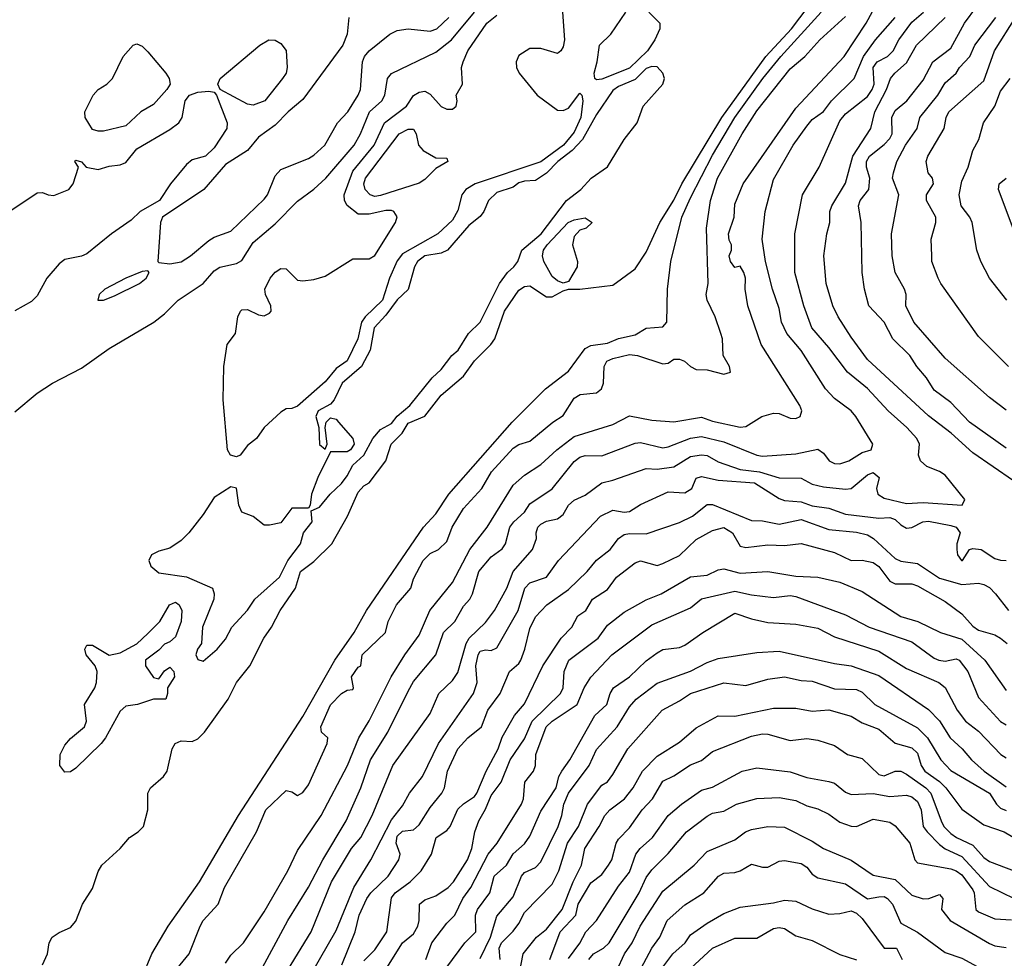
# Model space of a CAD drawing. Header units: metres. Extents: x -46681 to -43747, y -240911 to -237677.
# Tile 246 of 256: x -45123 to -45034, y -240501 to -240417. Entities that reach past the tile are written whole.
import ezdxf

# ---------------------------------------------------------------- set-up
doc = ezdxf.new("R2010")
doc.units = ezdxf.units.M
doc.layers.add('CONTOUR_INDEX', color=1, linetype='Continuous')
doc.layers.add('CONTOUR_INTER', color=3, linetype='Continuous')

msp = doc.modelspace()

# ---------------------------------------------------------------- linework, layer by layer
at = {"layer": 'CONTOUR_INDEX'}
for points, elevation in [([(-45112.095, -240503.12), (-45111.243, -240501.02), (-45109.748, -240498.52), (-45106.924, -240494.52), (-45103.411, -240488.52), (-45097.595, -240479.611), (-45094.702, -240474.52), (-45092.975, -240472.02), (-45091.859, -240470.02), (-45086.707, -240462.52), (-45085.595, -240461.301), (-45084.42, -240459.52), (-45078.702, -240453.02), (-45075.674, -240450.02), (-45073.595, -240448.434), (-45072.095, -240446.384), (-45071.595, -240446.117), (-45070.095, -240445.893), (-45069.095, -240445.467), (-45067.595, -240445.151), (-45066.595, -240444.55), (-45065.095, -240444.429), (-45064.717, -240444.02), (-45064.673, -240441.02), (-45064.379, -240438.52), (-45063.37, -240434.52), (-45062.595, -240432.773), (-45060.595, -240428.937), (-45058.575, -240425.52), (-45056.055, -240422.02), (-45054.425, -240420.02), (-45050.799, -240416.02)], 75), ([(-45031.595, -240459.585), (-45037.095, -240455.797), (-45039.049, -240454.02), (-45041.095, -240452.474), (-45046.595, -240447.366), (-45048.095, -240445.349), (-45049.251, -240443.52), (-45049.729, -240442.52), (-45050.328, -240440.52), (-45050.554, -240438.02), (-45050.288, -240436.02), (-45049.995, -240435.02), (-45050.003, -240434.02), (-45049.839, -240433.52), (-45048.595, -240431.461), (-45047.918, -240429.02), (-45046.321, -240426.52), (-45045.933, -240425.02), (-45044.887, -240423.02), (-45044.519, -240422.02), (-45044.148, -240421.52), (-45043.095, -240420.593), (-45042.179, -240419.02), (-45039.594, -240416.52)], 80), ([(-45088.897, -240427.02), (-45088.095, -240426.578), (-45087.595, -240426.593), (-45087.379, -240427.02), (-45087.157, -240428.02), (-45086.747, -240428.52), (-45085.595, -240429.166), (-45084.595, -240429.201), (-45084.496, -240429.52), (-45085.595, -240430.146), (-45086.595, -240431.137), (-45087.095, -240431.454), (-45090.595, -240432.572), (-45091.095, -240432.66), (-45091.523, -240432.52), (-45091.963, -240432.02), (-45092.082, -240431.52), (-45091.952, -240431.02), (-45088.897, -240427.02)], 75), ([(-45033.104, -240436.52), (-45034.791, -240432.02), (-45034.704, -240431.52), (-45034.095, -240431.023)], 85), ([(-45097.595, -240504.153), (-45094.595, -240498.925), (-45093.008, -240495.02), (-45091.458, -240492.52), (-45089.595, -240488.917), (-45088.595, -240487.66), (-45087.962, -240486.52), (-45086.807, -240485.02), (-45085.337, -240482.02), (-45082.187, -240477.52), (-45081.862, -240476.52), (-45081.975, -240475.02), (-45081.771, -240474.02), (-45081.595, -240473.708), (-45081.095, -240473.586), (-45080.595, -240473.642), (-45080.095, -240473.399), (-45078.155, -240470.02), (-45077.555, -240468.02), (-45077.095, -240467.538), (-45075.595, -240467.01), (-45074.499, -240465.52), (-45070.721, -240461.52), (-45069.595, -240460.985), (-45068.595, -240461.169), (-45068.095, -240461.086), (-45067.095, -240460.463), (-45064.595, -240459.333), (-45063.095, -240459.404), (-45062.47, -240459.02), (-45062.095, -240458.071), (-45061.595, -240457.949), (-45060.095, -240458.252), (-45056.815, -240458.52), (-45054.595, -240459.935), (-45054.095, -240460.102), (-45052.595, -240460.234), (-45051.595, -240460.571), (-45050.095, -240460.805), (-45048.595, -240461.322), (-45045.595, -240461.681), (-45044.595, -240461.622), (-45044.095, -240461.81), (-45043.595, -240462.309), (-45043.095, -240462.586), (-45042.595, -240462.55), (-45041.598, -240462.02), (-45041.095, -240461.976), (-45039.095, -240462.351), (-45038.608, -240462.52), (-45038.255, -240463.02), (-45038.527, -240464.02), (-45038.539, -240464.52), (-45038.491, -240465.02), (-45038.114, -240465.52), (-45038.015, -240465.52), (-45037.412, -240464.52), (-45037.095, -240464.433), (-45036.33, -240464.52), (-45035.095, -240465.349), (-45034.595, -240465.5), (-45034.095, -240465.524)], 80), ([(-45084.595, -240502.229), (-45082.973, -240500.02), (-45081.989, -240499.02), (-45082.002, -240497.52), (-45081.829, -240497.02), (-45080.725, -240495.52), (-45080.311, -240494.02), (-45079.215, -240493.02), (-45078.595, -240491.994), (-45077.595, -240491.078), (-45077.095, -240490.411), (-45076.095, -240488.153), (-45074.722, -240486.02), (-45074.485, -240485.02), (-45074.203, -240484.52), (-45073.492, -240483.52), (-45071.241, -240479.52), (-45070.158, -240478.52), (-45069.849, -240477.52), (-45069.541, -240477.02), (-45068.095, -240476.02), (-45066.595, -240474.576), (-45065.595, -240473.845), (-45065.095, -240473.562), (-45063.595, -240473.365), (-45063.095, -240473.163), (-45061.486, -240472.02), (-45058.595, -240470.281), (-45057.095, -240470.795), (-45055.595, -240471.125), (-45053.095, -240471.266), (-45051.095, -240471.621), (-45049.595, -240472.416), (-45045.595, -240473.691), (-45043.095, -240475.271), (-45040.173, -240476.52), (-45039.595, -240476.973), (-45038.513, -240479.02), (-45037.754, -240480.02), (-45036.595, -240480.926), (-45034.56, -240483.02), (-45034.095, -240483.325)], 85), ([(-45073.595, -240501.445), (-45072.595, -240500.056), (-45072.039, -240499.02), (-45071.076, -240498.02), (-45069.095, -240494.91), (-45068.095, -240493.652), (-45067.534, -240492.02), (-45067.148, -240491.52), (-45066.01, -240490.52), (-45064.595, -240488.518), (-45063.41, -240487.52), (-45061.595, -240486.248), (-45060.595, -240485.981), (-45057.912, -240484.52), (-45056.595, -240484.228), (-45053.595, -240484.599), (-45052.095, -240485.098), (-45050.095, -240485.448), (-45049.595, -240485.624), (-45048.595, -240486.42), (-45048.095, -240486.641), (-45046.095, -240486.557), (-45044.595, -240486.824), (-45043.095, -240486.694), (-45042.595, -240486.856), (-45042.095, -240487.258), (-45041.764, -240488.02), (-45041.579, -240489.52), (-45041.235, -240490.02), (-45040.095, -240491.137), (-45039.595, -240491.546), (-45038.095, -240492.226), (-45035.595, -240494.943), (-45033.36, -240496.02)], 90), ([(-45062.595, -240502.329), (-45060.595, -240500.491), (-45058.595, -240499.609), (-45056.595, -240499.603), (-45055.095, -240498.731), (-45054.595, -240498.635), (-45054.095, -240498.717), (-45053.095, -240499.401), (-45051.595, -240499.799), (-45049.095, -240501.071), (-45047.595, -240501.558)], 95)]:
    msp.add_lwpolyline(points, dxfattribs=dict(at, elevation=elevation))
at = {"layer": 'CONTOUR_INTER'}
for points, elevation in [([(-45121.095, -240502.008), (-45120.667, -240501.02), (-45120.509, -240500.02), (-45120.237, -240499.52), (-45119.595, -240499.085), (-45118.595, -240498.652), (-45118.095, -240498.078), (-45117.483, -240496.52), (-45116.595, -240495.116), (-45116.095, -240493.584), (-45115.74, -240493.02), (-45114.088, -240491.52), (-45113.238, -240490.52), (-45112.477, -240490.02), (-45112, -240489.52), (-45111.606, -240488.02), (-45111.583, -240486.52), (-45111.348, -240486.02), (-45110.195, -240485.02), (-45109.847, -240484.52), (-45109.41, -240482.52), (-45109.114, -240482.02), (-45108.595, -240481.784), (-45107.595, -240481.84), (-45107.095, -240481.617), (-45106.471, -240481.02), (-45104.339, -240478.02), (-45103.6, -240476.52), (-45102.384, -240475.02), (-45101.119, -240472.52), (-45100.433, -240471.52), (-45099.656, -240470.02), (-45098.267, -240468.02), (-45097.804, -240466.52), (-45096.595, -240465.605), (-45094.97, -240464.02), (-45093.578, -240461.52), (-45092.595, -240459.339), (-45092.095, -240458.774), (-45091.595, -240458.514), (-45090.095, -240456.536), (-45089.628, -240455.02), (-45088.621, -240454.02), (-45088.095, -240453.114), (-45086.595, -240452.496), (-45085.095, -240450.584), (-45083.095, -240448.865), (-45082.095, -240447.491), (-45080.61, -240446.02), (-45080.252, -240445.52), (-45079.394, -240443.02), (-45078.095, -240441.117), (-45077.595, -240440.797), (-45077.095, -240440.732), (-45075.595, -240441.712), (-45075.095, -240441.733), (-45074.095, -240441.163), (-45073.595, -240441.028), (-45072.595, -240441.023), (-45069.595, -240440.654), (-45067.595, -240439.184), (-45066.595, -240437.681), (-45065.357, -240435.02), (-45064.095, -240432.98), (-45063.377, -240431.52), (-45059.767, -240425.52), (-45055.804, -240420.02), (-45053.473, -240417.52), (-45050.471, -240413.52)], 74), ([(-45104.595, -240501.862), (-45104.095, -240501.137), (-45102.957, -240500.02), (-45101.095, -240497.215), (-45098.965, -240493.52), (-45098.095, -240491.702), (-45095.933, -240488.52), (-45093.576, -240484.02), (-45092.554, -240481.52), (-45091.595, -240480), (-45089.637, -240476.02), (-45088.401, -240474.02), (-45087.095, -240472.262), (-45086.122, -240470.02), (-45084.095, -240467.495), (-45082.508, -240464.52), (-45080.951, -240462.52), (-45078.595, -240458.717), (-45077.595, -240457.805), (-45076.095, -240456.843), (-45074.65, -240455.52), (-45073.095, -240454.334), (-45069.595, -240453.256), (-45068.095, -240452.46), (-45066.095, -240452.856), (-45064.095, -240453.007), (-45061.595, -240452.585), (-45060.595, -240452.946), (-45058.095, -240453.489), (-45057.595, -240453.424), (-45056.139, -240452.52), (-45055.095, -240452.214), (-45054.595, -240452.262), (-45053.595, -240452.663), (-45053.095, -240452.69), (-45052.687, -240452.52), (-45052.527, -240452.02), (-45052.723, -240451.52), (-45056.203, -240446.02), (-45057.411, -240442.52), (-45057.666, -240441.02), (-45057.625, -240440.02), (-45057.787, -240439.52), (-45058.095, -240438.958), (-45058.595, -240439.083), (-45058.99, -240438.52), (-45059.097, -240438.02), (-45058.902, -240437.52), (-45058.876, -240437.02), (-45059.095, -240436.595), (-45059.152, -240436.02), (-45058.638, -240434.52), (-45058.595, -240433.356), (-45057.83, -240431.52), (-45053.095, -240424.69), (-45048.704, -240420.02), (-45046.728, -240417.02), (-45045.595, -240414.895)], 77), ([(-45034.095, -240455.393), (-45037.39, -240453.02), (-45039.095, -240451.259), (-45040.595, -240450.138), (-45041.272, -240449.02), (-45042.14, -240448.02), (-45042.791, -240447.02), (-45044.321, -240445.52), (-45045.096, -240444.02), (-45046.479, -240442.52), (-45046.889, -240441.02), (-45047.085, -240439.52), (-45047.175, -240435.02), (-45047.411, -240433.52), (-45047.285, -240433.02), (-45046.498, -240432.02), (-45046.404, -240431.02), (-45046.69, -240430.02), (-45046.702, -240429.52), (-45046.418, -240429.02), (-45045.095, -240427.967), (-45044.595, -240427.421), (-45044.38, -240427.02), (-45044.413, -240425.52), (-45044.095, -240424.917), (-45043.046, -240424.02), (-45041.595, -240422.159), (-45040.72, -240420.52), (-45039.095, -240419.272), (-45037.837, -240417.02), (-45036.747, -240415.52)], 81), ([(-45123.595, -240452.098), (-45121.595, -240450.421), (-45120.22, -240449.52), (-45117.595, -240448.144), (-45115.095, -240446.395), (-45111.068, -240444.02), (-45110.095, -240443.255), (-45108.859, -240442.02), (-45106.595, -240440.521), (-45105.595, -240439.358), (-45105.095, -240439.035), (-45103.595, -240438.698), (-45103.095, -240438.438), (-45102.095, -240436.829), (-45100.095, -240435.13), (-45098.095, -240433.1), (-45096.595, -240432.004), (-45095.516, -240431.02), (-45092.954, -240428.02), (-45092.396, -240427.02), (-45091.575, -240425.02), (-45090.476, -240424.02), (-45090.203, -240423.52), (-45089.94, -240422.02), (-45089.595, -240421.571), (-45085.595, -240419.628), (-45084.186, -240418.52), (-45082.107, -240416.02)], 73), ([(-45093.439, -240416.52), (-45093.587, -240418.02), (-45093.983, -240419.02), (-45097.595, -240423.903), (-45098.939, -240425.02), (-45100.095, -240426.227), (-45101.595, -240427.311), (-45102.595, -240428.498), (-45104.595, -240429.777), (-45106.532, -240432.02), (-45110.265, -240434.52), (-45110.461, -240435.02), (-45110.688, -240438.52), (-45110.595, -240438.63), (-45109.595, -240438.743), (-45108.595, -240438.563), (-45107.756, -240438.02), (-45106.095, -240436.635), (-45105.595, -240436.332), (-45104.095, -240435.801), (-45101.095, -240432.898), (-45100.797, -240432.52), (-45100.095, -240430.809), (-45099.595, -240430.235), (-45097.095, -240429.225), (-45096.595, -240428.941), (-45095.615, -240428.02), (-45094.468, -240426.02), (-45093.551, -240425.02), (-45092.607, -240423.52), (-45092.381, -240423.02), (-45092.201, -240420.52), (-45092.035, -240420.02), (-45091.595, -240419.531), (-45089.735, -240418.02), (-45089.095, -240417.668), (-45088.095, -240417.545), (-45086.095, -240417.753), (-45085.498, -240417.52), (-45084.405, -240416.52)], 72), ([(-45109.901, -240503.52), (-45107.871, -240501.02), (-45106.872, -240498.52), (-45106.595, -240498.021), (-45105.242, -240496.52), (-45104.675, -240495.02), (-45101.777, -240490.02), (-45100.941, -240488.02), (-45099.095, -240486.275), (-45098.595, -240486.383), (-45098.095, -240486.716), (-45097.595, -240486.454), (-45097.095, -240485.756), (-45095.411, -240482.02), (-45095.33, -240481.52), (-45095.923, -240481.02), (-45095.983, -240480.52), (-45095.095, -240478.537), (-45094.095, -240477.516), (-45093.595, -240477.217), (-45093.095, -240477.156), (-45093.014, -240477.02), (-45093.211, -240476.02), (-45092.595, -240475.129), (-45092.355, -240475.02), (-45092.232, -240474.02), (-45090.136, -240472.02), (-45089.893, -240471.02), (-45089.135, -240469.52), (-45087.843, -240468.02), (-45087.595, -240467.159), (-45086.724, -240465.52), (-45086.095, -240464.873), (-45085.354, -240464.52), (-45084.595, -240463.805), (-45084.125, -240462.52), (-45083.095, -240460.825), (-45081.422, -240459.02), (-45080.563, -240457.52), (-45078.595, -240455.363), (-45078.095, -240455.05), (-45077.095, -240454.75), (-45075.027, -240453.02), (-45074.095, -240452.418), (-45073.095, -240450.859), (-45072.554, -240450.52), (-45071.095, -240450.381), (-45070.628, -240450.02), (-45070.452, -240449.52), (-45070.387, -240448.02), (-45070.137, -240447.52), (-45069.595, -240447.287), (-45068.095, -240446.914), (-45067.393, -240447.02), (-45065.095, -240447.758), (-45064.595, -240447.702), (-45064.095, -240447.356), (-45063.595, -240447.35), (-45063.126, -240447.52), (-45062.595, -240448.022), (-45062.095, -240448.283), (-45061.095, -240448.311), (-45059.595, -240448.707), (-45058.993, -240448.52), (-45059.071, -240448.02), (-45059.652, -240447.02), (-45059.705, -240445.52), (-45059.846, -240445.02), (-45060.357, -240443.52), (-45061.094, -240442.02), (-45061.184, -240441.52), (-45060.999, -240440.52), (-45061.161, -240435.52), (-45060.781, -240433.02), (-45060.141, -240431.02), (-45057.922, -240427.02), (-45056.595, -240424.94), (-45053.595, -240421.152), (-45052.268, -240420.02), (-45050.909, -240418.52), (-45048.595, -240416.426)], 76), ([(-45074.159, -240416.02), (-45073.978, -240418.52), (-45074.095, -240419.143), (-45074.29, -240419.52), (-45074.595, -240419.754), (-45076.095, -240419.292), (-45077.095, -240419.319), (-45078.095, -240419.941), (-45078.332, -240420.52), (-45078.296, -240421.02), (-45078.055, -240421.52), (-45076.432, -240423.52), (-45074.595, -240424.872), (-45074.095, -240424.907), (-45073.595, -240424.696), (-45072.595, -240423.346), (-45072.397, -240423.52), (-45072.306, -240424.02), (-45072.51, -240425.52), (-45073.095, -240426.869), (-45074.066, -240428.02), (-45076.095, -240429.546), (-45082.038, -240431.52), (-45082.887, -240432.02), (-45083.251, -240432.52), (-45083.595, -240433.936), (-45084.095, -240434.801), (-45085.423, -240436.02), (-45088.595, -240437.853), (-45089.095, -240438.482), (-45089.784, -240440.02), (-45090.41, -240442.02), (-45091.958, -240443.52), (-45092.299, -240444.02), (-45092.618, -240445.52), (-45093.595, -240447.502), (-45094.595, -240448.19), (-45095.595, -240449.399), (-45098.095, -240451.589), (-45098.595, -240451.802), (-45099.095, -240451.827), (-45099.595, -240452.122), (-45101.082, -240453.52), (-45101.781, -240454.52), (-45102.595, -240455.14), (-45103.263, -240456.02), (-45103.595, -240456.163), (-45104.131, -240456.02), (-45104.395, -240455.52), (-45104.79, -240451.02), (-45104.737, -240448.02), (-45104.442, -240446.02), (-45103.673, -240445.02), (-45103.469, -240443.52), (-45103.225, -240443.02), (-45103.095, -240442.895), (-45102.595, -240442.863), (-45101.595, -240443.341), (-45101.095, -240443.441), (-45100.595, -240443.207), (-45100.451, -240443.02), (-45100.497, -240442.52), (-45100.981, -240441.52), (-45101.022, -240441.02), (-45100.539, -240440.02), (-45100.095, -240439.486), (-45099.595, -240439.175), (-45099.095, -240439.203), (-45098.095, -240440.205), (-45097.595, -240440.275), (-45096.595, -240440.163), (-45095.595, -240439.853), (-45093.095, -240438.295), (-45091.595, -240438.298), (-45091.095, -240437.977), (-45089.226, -240435.02), (-45089.095, -240434.495), (-45089.383, -240434.02), (-45089.595, -240433.92), (-45090.095, -240433.921), (-45091.595, -240434.254), (-45092.595, -240434.261), (-45093.595, -240433.484), (-45093.851, -240433.02), (-45093.859, -240432.52), (-45093.095, -240430.367), (-45091.143, -240428.02), (-45090.239, -240426.02), (-45088.245, -240424.52), (-45087.595, -240423.56), (-45087.095, -240423.245), (-45086.595, -240423.158), (-45086.095, -240423.428), (-45085.095, -240424.526), (-45084.595, -240424.779), (-45084.095, -240424.787), (-45083.758, -240424.52), (-45083.675, -240424.02), (-45083.755, -240423.52), (-45083.176, -240422.52), (-45083.267, -240421.02), (-45083.117, -240420.52), (-45082.69, -240419.52), (-45080.981, -240417.02), (-45080.095, -240416.286)], 74), ([(-45101.673, -240503.02), (-45098.958, -240498.02), (-45097.095, -240495.005), (-45095.808, -240492.52), (-45093.7, -240489.02), (-45092.366, -240486.02), (-45091.478, -240483.52), (-45089.929, -240481.02), (-45088.095, -240477.306), (-45087.595, -240476.445), (-45085.597, -240474.02), (-45084.893, -240472.02), (-45083.874, -240471.02), (-45083.095, -240469.648), (-45082.528, -240469.02), (-45082.267, -240468.52), (-45081.704, -240466.52), (-45080.595, -240465.173), (-45079.595, -240464.455), (-45079.297, -240464.02), (-45078.896, -240462.52), (-45078.544, -240462.02), (-45077.595, -240461.16), (-45077.095, -240460.409), (-45075.095, -240459.061), (-45073.095, -240456.58), (-45072.595, -240456.185), (-45072.095, -240456.037), (-45070.595, -240456.065), (-45067.595, -240454.925), (-45067.095, -240454.858), (-45065.095, -240455.339), (-45064.595, -240455.27), (-45062.595, -240454.461), (-45061.595, -240454.323), (-45059.595, -240454.818), (-45056.597, -240456.02), (-45056.095, -240456.103), (-45053.095, -240455.878), (-45051.095, -240455.473), (-45050.595, -240455.818), (-45050.084, -240456.52), (-45049.595, -240456.76), (-45049.095, -240456.802), (-45048.279, -240456.52), (-45047.095, -240455.759), (-45046.275, -240455.52), (-45046.117, -240455.02), (-45047.653, -240452.52), (-45048.095, -240452.007), (-45049.595, -240450.908), (-45050.414, -240450.02), (-45052.595, -240446.578), (-45053.883, -240445.02), (-45054.374, -240444.02), (-45054.595, -240442.769), (-45055.18, -240441.02), (-45055.812, -240438.52), (-45056.118, -240436.52), (-45055.846, -240434.02), (-45055.095, -240431.133), (-45053.32, -240428.02), (-45052.095, -240426.312), (-45051.595, -240425.72), (-45050.595, -240424.997), (-45049.855, -240424.02), (-45047.798, -240422.02), (-45046.972, -240420.02), (-45045.896, -240418.52), (-45044.115, -240416.52)], 78), ([(-45098.995, -240502.52), (-45096.851, -240499.02), (-45094.999, -240494.52), (-45093.191, -240491.52), (-45092.373, -240490.52), (-45091.342, -240488.52), (-45089.468, -240484.02), (-45086.095, -240479.322), (-45085.317, -240477.52), (-45084.095, -240476.34), (-45083.595, -240475.631), (-45082.861, -240473.02), (-45082.567, -240472.52), (-45081.095, -240471.107), (-45080.294, -240470.02), (-45079.175, -240468.02), (-45078.593, -240466.52), (-45076.859, -240464.52), (-45076.512, -240463.52), (-45076.542, -240463.02), (-45076.381, -240462.52), (-45076.095, -240462.223), (-45075.595, -240461.966), (-45074.595, -240461.768), (-45074.095, -240461.379), (-45073.595, -240460.535), (-45073.095, -240460.058), (-45072.095, -240459.63), (-45070.595, -240458.496), (-45069.595, -240458.258), (-45066.595, -240457.202), (-45065.595, -240457.283), (-45064.095, -240457.064), (-45062.595, -240456.125), (-45061.595, -240455.974), (-45061.095, -240456.028), (-45060.095, -240456.598), (-45058.095, -240457.289), (-45056.37, -240457.52), (-45054.595, -240458.047), (-45052.595, -240458.092), (-45051.595, -240458.619), (-45050.595, -240458.878), (-45048.595, -240459.072), (-45048.095, -240459.014), (-45046.595, -240457.772), (-45046.095, -240457.578), (-45045.568, -240458.02), (-45045.785, -240459.02), (-45045.661, -240459.52), (-45045.095, -240459.882), (-45043.095, -240460.363), (-45041.595, -240460.268), (-45038.067, -240460.52), (-45037.814, -240460.02), (-45039.595, -240457.824), (-45040.095, -240457.489), (-45041.251, -240457.02), (-45041.818, -240456.52), (-45041.991, -240456.02), (-45041.918, -240455.02), (-45042.166, -240454.52), (-45043.067, -240453.52), (-45044.745, -240452.02), (-45046.595, -240449.994), (-45048.422, -240448.52), (-45050.095, -240446.285), (-45051.632, -240444.52), (-45052.358, -240442.52), (-45053.166, -240439.52), (-45053.176, -240436.02), (-45052.492, -240432.52), (-45050.981, -240430.02), (-45049.095, -240425.823), (-45048.595, -240425.2), (-45046.595, -240423.626), (-45046.189, -240423.02), (-45045.997, -240422.52), (-45046.097, -240421.02), (-45045.736, -240420.52), (-45044.788, -240420.02), (-45044.301, -240419.52), (-45043.782, -240418.52), (-45042.595, -240416.942), (-45041.537, -240416.02)], 79), ([(-45066.353, -240416.02), (-45065.351, -240417.02), (-45065.35, -240417.52), (-45065.801, -240418.52), (-45066.472, -240419.52), (-45068.095, -240421.091), (-45070.595, -240422.063), (-45071.095, -240422.136), (-45071.237, -240422.02), (-45071.289, -240421.52), (-45071.013, -240420.52), (-45070.812, -240419.02), (-45069.782, -240418.02), (-45068.444, -240416.02)], 74), ([(-45034.095, -240451.938), (-45035.595, -240450.809), (-45039.595, -240447.266), (-45042.424, -240444.02), (-45043.139, -240442.52), (-45043.111, -240441.52), (-45043.278, -240441.02), (-45044.108, -240439.52), (-45044.39, -240438.02), (-45044.427, -240436.02), (-45043.779, -240432.52), (-45044.34, -240431.02), (-45044.271, -240430.52), (-45043.956, -240429.52), (-45043.187, -240428.02), (-45042.129, -240426.52), (-45041.889, -240425.52), (-45040.256, -240423.52), (-45039.595, -240422.392), (-45038.595, -240421.526), (-45038.314, -240421.02), (-45037.354, -240420.02), (-45036.916, -240419.02), (-45035.034, -240416.52)], 82), ([(-45033.865, -240448.02), (-45036.595, -240445.289), (-45039.985, -240440.52), (-45040.225, -240440.02), (-45040.785, -240438.52), (-45040.811, -240438.02), (-45040.851, -240436.52), (-45040.45, -240435.02), (-45040.444, -240434.52), (-45041.293, -240433.02), (-45041.266, -240432.52), (-45040.65, -240431.52), (-45040.734, -240431.02), (-45041.132, -240430.52), (-45041.312, -240429.52), (-45041.161, -240429.02), (-45039.676, -240426.52), (-45039.514, -240425.52), (-45039.27, -240425.02), (-45036.095, -240422.219), (-45035.136, -240419.52), (-45033.237, -240416.52)], 83), ([(-45100.663, -240418.52), (-45100.095, -240418.567), (-45099.595, -240418.866), (-45099.095, -240419.474), (-45099.026, -240421.02), (-45099.117, -240421.52), (-45099.437, -240422.02), (-45101.035, -240424.02), (-45102.095, -240424.42), (-45102.595, -240424.341), (-45105.056, -240423.02), (-45105.288, -240422.52), (-45105.053, -240422.02), (-45101.478, -240419.02), (-45100.663, -240418.52)], 73), ([(-45112.933, -240419.02), (-45112.595, -240418.872), (-45112.095, -240419.103), (-45111.595, -240419.6), (-45109.978, -240421.52), (-45109.674, -240422.02), (-45109.567, -240422.52), (-45109.879, -240423.02), (-45111.095, -240424.357), (-45112.243, -240425.02), (-45113.595, -240426.279), (-45115.595, -240426.757), (-45116.095, -240426.777), (-45116.595, -240426.621), (-45117.256, -240425.52), (-45117.28, -240425.02), (-45116.525, -240423.52), (-45116.095, -240422.994), (-45115.306, -240422.52), (-45114.788, -240422.02), (-45113.819, -240420.02), (-45112.933, -240419.02)], 73), ([(-45066.095, -240420.919), (-45066.595, -240421.11), (-45067.595, -240422.104), (-45069.095, -240422.746), (-45069.595, -240423.096), (-45071.095, -240425.266), (-45072.355, -240427.52), (-45073.267, -240428.52), (-45074.571, -240429.52), (-45075.595, -240430.569), (-45076.595, -240431.223), (-45077.595, -240431.266), (-45078.095, -240431.44), (-45078.595, -240431.834), (-45080.095, -240432.299), (-45080.833, -240433.02), (-45081.244, -240434.02), (-45081.595, -240434.479), (-45082.595, -240435.291), (-45084.526, -240437.52), (-45085.095, -240437.772), (-45086.595, -240438.015), (-45087.236, -240438.52), (-45087.503, -240439.02), (-45088.095, -240441.048), (-45089.095, -240442.002), (-45090.095, -240443.379), (-45091.165, -240444.52), (-45091.511, -240446.52), (-45092.29, -240448.02), (-45094.05, -240449.52), (-45094.78, -240451.02), (-45095.095, -240451.401), (-45096.21, -240452.02), (-45096.419, -240452.52), (-45096.166, -240453.52), (-45096.095, -240455.034), (-45095.595, -240455.474), (-45095.392, -240455.02), (-45095.586, -240453.52), (-45095.488, -240453.02), (-45095.095, -240452.638), (-45094.595, -240452.775), (-45094.364, -240453.02), (-45093.099, -240454.52), (-45092.978, -240455.02), (-45093.295, -240455.52), (-45093.595, -240455.698), (-45095.095, -240455.696), (-45096.258, -240458.02), (-45096.804, -240459.52), (-45096.923, -240460.52), (-45097.095, -240460.787), (-45098.595, -240460.796), (-45099.595, -240462.122), (-45100.595, -240462.334), (-45101.095, -240462.318), (-45102.095, -240461.534), (-45103.095, -240461.151), (-45103.384, -240460.52), (-45103.595, -240458.999), (-45104.095, -240458.857), (-45105.595, -240459.821), (-45106.595, -240461.37), (-45107.898, -240463.02), (-45108.595, -240463.713), (-45109.595, -240464.403), (-45110.595, -240464.686), (-45111.259, -240465.02), (-45111.507, -240465.52), (-45111.314, -240466.02), (-45110.595, -240466.63), (-45108.095, -240466.988), (-45105.766, -240468.02), (-45105.599, -240468.52), (-45105.643, -240469.02), (-45106.651, -240471.52), (-45106.743, -240473.02), (-45107.117, -240473.52), (-45107.275, -240474.02), (-45107.095, -240474.44), (-45106.595, -240474.609), (-45105.337, -240473.52), (-45104.595, -240472.624), (-45104.024, -240471.52), (-45102.595, -240470.01), (-45101.921, -240469.02), (-45099.698, -240467.02), (-45098.957, -240465.52), (-45097.802, -240464.02), (-45097.553, -240463.02), (-45096.754, -240462.02), (-45096.836, -240461.02), (-45096.095, -240460.689), (-45095.129, -240459.52), (-45094.095, -240458.554), (-45093.595, -240457.889), (-45093.095, -240456.91), (-45092.095, -240456.015), (-45091.264, -240454.52), (-45090.595, -240453.708), (-45089.595, -240453.151), (-45089.095, -240452.487), (-45087.93, -240451.52), (-45085.912, -240449.02), (-45085.095, -240448.264), (-45084.149, -240447.02), (-45083.56, -240446.52), (-45082.641, -240445.02), (-45081.583, -240444.02), (-45079.853, -240440.52), (-45079.109, -240439.52), (-45078.533, -240439.02), (-45078.198, -240438.52), (-45077.81, -240437.52), (-45076.088, -240436.02), (-45073.782, -240433.02), (-45072.486, -240432.02), (-45071.563, -240431.02), (-45070.095, -240429.979), (-45068.571, -240427.52), (-45067.396, -240426.02), (-45066.857, -240424.52), (-45065.081, -240422.52), (-45064.943, -240422.02), (-45065.092, -240421.52), (-45065.595, -240420.965), (-45066.095, -240420.919)], 73), ([(-45034.036, -240442.02), (-45035.595, -240440.02), (-45036.368, -240438.52), (-45036.735, -240437.52), (-45037.17, -240435.02), (-45037.354, -240434.52), (-45038.157, -240433.52), (-45038.331, -240432.52), (-45038.095, -240431.273), (-45037.508, -240430.02), (-45037.087, -240428.52), (-45036.567, -240427.52), (-45036.125, -240426.02), (-45035.11, -240424.52), (-45034.595, -240423.153), (-45033.718, -240422.02)], 84), ([(-45125.095, -240434.647), (-45121.595, -240432.329), (-45121.095, -240432.304), (-45120.595, -240432.518), (-45120.095, -240432.56), (-45118.718, -240432.02), (-45118.35, -240431.52), (-45117.854, -240430.02), (-45118.192, -240429.52), (-45118.095, -240429.374), (-45117.595, -240429.526), (-45117.166, -240430.02), (-45116.095, -240430.214), (-45115.095, -240429.922), (-45114.095, -240429.802), (-45113.595, -240429.592), (-45112.595, -240428.35), (-45109.595, -240426.608), (-45108.799, -240426.02), (-45108.494, -240425.52), (-45108.231, -240424.02), (-45107.825, -240423.52)], 73), ([(-45107.825, -240423.52), (-45107.095, -240423.234), (-45106.095, -240423.15), (-45105.595, -240423.254), (-45105.396, -240423.52), (-45104.439, -240426.02), (-45104.461, -240426.52), (-45105.595, -240428.262), (-45106.383, -240429.02), (-45107.595, -240429.351), (-45108.095, -240429.765), (-45109.555, -240431.52), (-45110.547, -240433.02), (-45112.298, -240434.02), (-45113.095, -240434.809), (-45114.866, -240436.02), (-45117.095, -240437.835), (-45117.595, -240438.058), (-45119.095, -240438.35), (-45119.595, -240438.747), (-45120.709, -240440.02), (-45121.595, -240441.644), (-45122.095, -240442.138), (-45123.595, -240442.974)], 73), ([(-45073.625, -240435.02), (-45073.095, -240434.768), (-45072.095, -240434.593), (-45071.457, -240435.02), (-45072.022, -240435.52), (-45072.595, -240435.7), (-45073.095, -240436.27), (-45073.245, -240437.02), (-45072.797, -240438.52), (-45072.817, -240439.02), (-45073.595, -240440.337), (-45074.095, -240440.471), (-45074.595, -240440.29), (-45075.095, -240439.896), (-45075.842, -240438.52), (-45075.971, -240438.02), (-45075.857, -240437.52), (-45075.543, -240437.02), (-45073.625, -240435.02)], 74), ([(-45112.095, -240439.424), (-45113.582, -240440.02), (-45115.485, -240441.02), (-45115.983, -240441.52), (-45116.122, -240442.02), (-45115.595, -240442.007), (-45114.595, -240441.626), (-45112.353, -240440.52), (-45111.762, -240440.02), (-45111.478, -240439.52), (-45111.595, -240439.36), (-45112.095, -240439.424)], 72), ([(-45094.08, -240502.02), (-45092.869, -240499.02), (-45092.503, -240497.52), (-45091.813, -240496.02), (-45091.464, -240495.52), (-45089.886, -240494.02), (-45088.922, -240492.52), (-45088.799, -240492.02), (-45089.186, -240491.02), (-45089.095, -240490.404), (-45088.595, -240489.948), (-45087.595, -240489.829), (-45087.095, -240489.378), (-45086.095, -240487.795), (-45085.062, -240486.52), (-45084.815, -240486.02), (-45084.541, -240484.52), (-45083.606, -240482.52), (-45082.689, -240481.52), (-45081.463, -240480.52), (-45080.88, -240479.02), (-45079.781, -240477.52), (-45078.951, -240475.52), (-45078.095, -240474.798), (-45077.928, -240474.52), (-45077.55, -240473.52), (-45077.095, -240471.657), (-45076.595, -240470.586), (-45075.58, -240469.52), (-45073.595, -240468.124), (-45071.937, -240466.52), (-45071.095, -240465.477), (-45069.861, -240464.52), (-45069.088, -240463.52), (-45068.595, -240463.157), (-45068.095, -240463.071), (-45066.595, -240463.12), (-45063.595, -240462.099), (-45062.411, -240461.52), (-45061.095, -240460.461), (-45060.595, -240460.454), (-45057.095, -240461.895), (-45056.095, -240461.942), (-45054.595, -240462.23), (-45052.595, -240461.823), (-45050.095, -240462.72), (-45047.595, -240462.95), (-45046.595, -240463.206), (-45046.076, -240463.52), (-45044.095, -240465.334), (-45043.595, -240465.565), (-45042.095, -240465.774), (-45040.095, -240467.123), (-45038.095, -240467.685), (-45036.595, -240467.567), (-45036.095, -240467.668), (-45035.595, -240467.964), (-45035.043, -240468.52), (-45033.87, -240470.02)], 81), ([(-45092.095, -240501.634), (-45091.095, -240500.663), (-45090.028, -240499.02), (-45089.595, -240495.971), (-45089.262, -240495.52), (-45087.895, -240494.52), (-45086.916, -240493.52), (-45085.972, -240492.02), (-45085.567, -240490.52), (-45084.595, -240489.879), (-45084.304, -240489.52), (-45083.595, -240487.958), (-45083.095, -240487.467), (-45082.095, -240486.83), (-45081.887, -240486.52), (-45081.052, -240484.52), (-45079.947, -240482.52), (-45079.595, -240481.448), (-45078.474, -240479.52), (-45077.595, -240478.464), (-45075.932, -240475.02), (-45074.261, -240472.52), (-45073.314, -240471.52), (-45072.771, -240470.52), (-45072.057, -240470.02), (-45071.438, -240469.02), (-45070.095, -240468.147), (-45069.261, -240467.02), (-45067.595, -240465.742), (-45067.095, -240465.558), (-45065.595, -240465.97), (-45065.095, -240465.802), (-45063.595, -240465.064), (-45062.095, -240463.626), (-45060.595, -240462.817), (-45059.595, -240462.552), (-45058.793, -240463.02), (-45058.095, -240464.23), (-45057.595, -240464.334), (-45055.595, -240464.096), (-45054.095, -240464.15), (-45052.595, -240463.97), (-45049.595, -240464.78), (-45048.095, -240465.521), (-45047.095, -240465.474), (-45046.095, -240465.684), (-45045.595, -240466.053), (-45044.595, -240467.377), (-45044.095, -240467.634), (-45042.595, -240467.616), (-45042.095, -240467.795), (-45039.595, -240469.228), (-45038.095, -240470.325), (-45037.095, -240471.444), (-45036.595, -240471.796), (-45035.095, -240472.22), (-45034.595, -240472.54), (-45033.985, -240473.02)], 82), ([(-45090.167, -240502.52), (-45088.601, -240500.02), (-45087.595, -240499.22), (-45087.22, -240498.52), (-45087.098, -240498.02), (-45087.074, -240496.52), (-45086.595, -240496.14), (-45085.595, -240495.777), (-45084.469, -240495.02), (-45084.004, -240494.52), (-45082.742, -240492.52), (-45082.343, -240491.52), (-45082.055, -240490.02), (-45081.709, -240489.02), (-45081.095, -240487.975), (-45080.595, -240486.738), (-45079.696, -240485.52), (-45078.885, -240483.52), (-45077.595, -240481.61), (-45076.883, -240480.02), (-45074.336, -240477.52), (-45074.099, -240477.02), (-45074.003, -240475.52), (-45073.59, -240474.52), (-45070.945, -240472.52), (-45070.095, -240471.339), (-45068.595, -240470.19), (-45066.595, -240469.078), (-45065.249, -240468.52), (-45062.595, -240466.991), (-45061.095, -240466.827), (-45060.095, -240466.363), (-45059.595, -240466.264), (-45058.095, -240466.647), (-45055.595, -240466.511), (-45053.095, -240466.921), (-45051.095, -240467.035), (-45049.095, -240467.464), (-45047.095, -240468.305), (-45043.595, -240470.581), (-45042.076, -240471.02), (-45040.007, -240472.02), (-45038.095, -240472.61), (-45036.009, -240474.52), (-45034.095, -240477.252)], 83), ([(-45086.504, -240501.52), (-45085.946, -240500.02), (-45084.595, -240498.236), (-45083.872, -240497.52), (-45083.16, -240496.02), (-45082.436, -240495.02), (-45080.851, -240492.02), (-45080.049, -240491.02), (-45077.849, -240487.52), (-45077.659, -240487.02), (-45077.565, -240485.52), (-45076.778, -240484.52), (-45076.603, -240484.02), (-45076.549, -240483.02), (-45075.635, -240480.52), (-45075.095, -240480.017), (-45072.84, -240478.52), (-45072.189, -240477.02), (-45071.595, -240476.033), (-45069.683, -240474.02), (-45066.095, -240471.312), (-45062.595, -240469.796), (-45061.595, -240468.978), (-45058.595, -240468.281), (-45057.095, -240468.629), (-45055.095, -240468.846), (-45053.595, -240468.681), (-45053.095, -240468.764), (-45048.595, -240470.421), (-45046.444, -240471.52), (-45042.595, -240472.849), (-45040.595, -240474.331), (-45040.176, -240474.52), (-45039.595, -240474.59), (-45038.595, -240474.379), (-45038.341, -240474.52), (-45037.553, -240475.52), (-45036.595, -240477.868), (-45034.595, -240480.056), (-45034.095, -240480.362)], 84), ([(-45109.655, -240469.52), (-45109.095, -240469.287), (-45108.754, -240469.52), (-45108.54, -240470.02), (-45108.595, -240471.037), (-45109.095, -240472.409), (-45109.595, -240472.853), (-45110.095, -240473.078), (-45110.595, -240473.623), (-45111.812, -240474.52), (-45111.796, -240475.02), (-45111.095, -240476.083), (-45110.595, -240476.197), (-45110.095, -240475.475), (-45109.595, -240475.141), (-45109.257, -240475.52), (-45109.194, -240476.02), (-45109.823, -240477.02), (-45109.82, -240477.52), (-45109.982, -240478.02), (-45111.095, -240478.027), (-45112.534, -240478.52), (-45113.595, -240478.662), (-45114.095, -240479.122), (-45115.412, -240481.52), (-45115.822, -240482.02), (-45118.095, -240484.25), (-45118.595, -240484.583), (-45119.095, -240484.615), (-45119.544, -240484.02), (-45119.506, -240483.02), (-45119.095, -240482.189), (-45118.595, -240481.573), (-45117.304, -240480.52), (-45117.137, -240480.02), (-45117.325, -240478.52), (-45116.395, -240477.02), (-45116.228, -240476.52), (-45116.16, -240475.52), (-45116.347, -240475.02), (-45117.178, -240474.02), (-45117.281, -240473.52), (-45117.095, -240473.166), (-45116.595, -240473.144), (-45115.095, -240474.052), (-45114.095, -240473.855), (-45112.595, -240473.023), (-45111.595, -240472.113), (-45110.512, -240471.02), (-45109.655, -240469.52)], 74), ([(-45081.595, -240501.436), (-45080.659, -240499.52), (-45080.095, -240497.621), (-45078.595, -240495.884), (-45077.866, -240494.02), (-45077.595, -240493.665), (-45076.595, -240493.219), (-45076.095, -240492.724), (-45074.556, -240489.52), (-45074.203, -240488.52), (-45074.026, -240487.52), (-45073.595, -240486.518), (-45071.752, -240484.02), (-45071.095, -240482.579), (-45069.225, -240480.52), (-45068.095, -240478.711), (-45067.498, -240478.02), (-45065.595, -240476.596), (-45062.595, -240475.518), (-45061.095, -240474.711), (-45060.095, -240474.37), (-45056.595, -240473.823), (-45054.595, -240473.689), (-45049.595, -240474.821), (-45048.095, -240475.015), (-45045.595, -240475.908), (-45041.095, -240478.974), (-45040.095, -240479.994), (-45039.135, -240481.52), (-45038.058, -240482.52), (-45037.212, -240483.52), (-45036.06, -240484.52), (-45034.095, -240485.947)], 86), ([(-45079.772, -240501.52), (-45079.857, -240500.52), (-45079.67, -240500.02), (-45078.595, -240498.966), (-45078.095, -240498.284), (-45077.595, -240497.278), (-45075.095, -240494.733), (-45074.484, -240493.52), (-45073.696, -240491.02), (-45072.719, -240489.52), (-45071.89, -240487.52), (-45070.595, -240485.79), (-45070.095, -240485.48), (-45069.595, -240484.841), (-45068.245, -240482.52), (-45065.156, -240479.02), (-45063.595, -240478.192), (-45062.595, -240477.508), (-45059.595, -240476.553), (-45057.595, -240476.784), (-45055.595, -240476.221), (-45054.095, -240476.014), (-45052.595, -240476.334), (-45051.595, -240476.394), (-45049.595, -240477.087), (-45047.595, -240477.167), (-45047.095, -240477.406), (-45045.945, -240478.52), (-45042.095, -240480.634), (-45041.178, -240481.52), (-45039.992, -240483.52), (-45039.095, -240484.471), (-45035.606, -240486.52), (-45034.965, -240487.52), (-45034.595, -240487.866), (-45034.095, -240488.083)], 87), ([(-45078.107, -240503.02), (-45077.703, -240501.02), (-45076.503, -240499.52), (-45075.595, -240498.789), (-45074.175, -240497.02), (-45073.186, -240494.52), (-45072.44, -240493.02), (-45072.149, -240491.52), (-45070.837, -240489.52), (-45070.325, -240488.52), (-45069.883, -240488.02), (-45068.544, -240487.02), (-45067.77, -240486.02), (-45066.923, -240484.52), (-45065.595, -240483.171), (-45063.595, -240481.917), (-45062.095, -240480.62), (-45060.095, -240479.537), (-45058.595, -240479.58), (-45055.095, -240478.837), (-45053.095, -240478.839), (-45051.595, -240479.113), (-45050.095, -240478.996), (-45048.095, -240479.564), (-45047.095, -240480.161), (-45045.595, -240480.748), (-45044.095, -240481.991), (-45042.595, -240482.423), (-45042.095, -240482.912), (-45041.748, -240484.02), (-45041.443, -240484.52), (-45040.095, -240485.46), (-45039.531, -240486.02), (-45038.095, -240487.969), (-45036.095, -240489.384), (-45034.27, -240490.02), (-45033.095, -240490.698)], 88), ([(-45075.286, -240501.52), (-45074.354, -240499.02), (-45072.934, -240497.52), (-45072.725, -240496.52), (-45071.595, -240494.62), (-45070.595, -240493.846), (-45069.99, -240493.02), (-45069.702, -240492.52), (-45069.313, -240491.02), (-45069.095, -240490.661), (-45068.095, -240489.648), (-45066.943, -240488.02), (-45066.029, -240487.02), (-45065.095, -240485.425), (-45064.095, -240484.955), (-45062.595, -240483.97), (-45061.595, -240483.567), (-45060.595, -240482.766), (-45057.095, -240481.385), (-45056.095, -240481.162), (-45055.595, -240481.182), (-45053.595, -240481.776), (-45052.095, -240481.597), (-45051.095, -240481.747), (-45049.595, -240482.208), (-45048.415, -240483.02), (-45047.095, -240483.394), (-45045.595, -240484.843), (-45045.095, -240484.943), (-45044.095, -240484.535), (-45043.595, -240484.536), (-45043.095, -240484.792), (-45041.354, -240486.02), (-45040.875, -240486.52), (-45039.968, -240489.02), (-45039.709, -240489.52), (-45039.095, -240490.147), (-45038.584, -240490.52), (-45037.095, -240491.207), (-45036.095, -240492.323), (-45035.595, -240492.669), (-45032.595, -240493.831)], 89), ([(-45071.779, -240501.52), (-45071.345, -240501.02), (-45070.456, -240500.52), (-45069.951, -240500.02), (-45067.242, -240495.52), (-45066.595, -240494.12), (-45066.095, -240493.448), (-45064.595, -240491.949), (-45062.957, -240490.02), (-45061.095, -240488.577), (-45060.595, -240488.321), (-45059.595, -240488.139), (-45058.431, -240487.52), (-45056.595, -240486.987), (-45054.595, -240486.908), (-45053.095, -240487.175), (-45052.095, -240487.656), (-45051.095, -240487.915), (-45050.095, -240488.418), (-45049.095, -240489.133), (-45048.095, -240489.484), (-45047.595, -240489.536), (-45046.095, -240488.873), (-45044.595, -240489.124), (-45044.095, -240489.467), (-45042.788, -240491.02), (-45042.332, -240492.52), (-45042.095, -240492.805), (-45039.095, -240493.35), (-45038.595, -240493.513), (-45038.095, -240493.882), (-45037.095, -240495.245), (-45036.973, -240495.52), (-45036.836, -240497.02), (-45036.595, -240497.213), (-45035.095, -240497.859), (-45033.595, -240497.96)], 91), ([(-45069.236, -240502.52), (-45068.553, -240501.02), (-45067.847, -240500.02), (-45067.148, -240498.52), (-45065.095, -240495.361), (-45062.263, -240493.02), (-45061.095, -240491.781), (-45058.595, -240490.733), (-45057.622, -240490.02), (-45057.095, -240489.807), (-45055.595, -240489.512), (-45054.095, -240489.584), (-45051.595, -240490.857), (-45050.595, -240491.503), (-45048.095, -240492.553), (-45046.095, -240493.922), (-45044.095, -240494.293), (-45042.595, -240495.735), (-45041.595, -240496.042), (-45041.069, -240496.02), (-45040.095, -240495.656), (-45039.813, -240496.02), (-45039.919, -240497.02), (-45039.156, -240498.02), (-45035.595, -240500.074), (-45035.095, -240500.307), (-45034.095, -240500.431)], 92), ([(-45068.217, -240504.52), (-45066.075, -240500.52), (-45065.35, -240499.52), (-45064.714, -240498.02), (-45063.095, -240496.585), (-45061.396, -240495.52), (-45060.062, -240494.02), (-45059.595, -240493.73), (-45058.595, -240493.681), (-45058.095, -240493.528), (-45057.095, -240492.926), (-45056.095, -240493.206), (-45055.595, -240493.187), (-45054.595, -240492.659), (-45054.095, -240492.594), (-45052.595, -240492.851), (-45052.095, -240493.198), (-45051.595, -240493.826), (-45051.095, -240494.15), (-45048.595, -240494.696), (-45046.595, -240496.038), (-45045.595, -240495.858), (-45045.095, -240495.857), (-45044.798, -240496.02), (-45044.352, -240496.52), (-45043.595, -240498.244), (-45042.095, -240499.074), (-45039.595, -240500.901), (-45038.095, -240501.411), (-45036.028, -240502.52)], 93), ([(-45065.095, -240502.213), (-45064.181, -240501.02), (-45063.063, -240500.02), (-45062.595, -240499.288), (-45061.095, -240498.243), (-45059.595, -240497.378), (-45058.095, -240496.802), (-45055.095, -240496.419), (-45054.095, -240496.165), (-45053.095, -240496.256), (-45051.595, -240496.959), (-45050.095, -240497.423), (-45049.095, -240497.373), (-45048.095, -240497.125), (-45047.595, -240497.351), (-45047.095, -240497.824), (-45045.095, -240500.512), (-45043.987, -240500.52), (-45043.475, -240501.52)], 94)]:
    msp.add_lwpolyline(points, dxfattribs=dict(at, elevation=elevation))

doc.saveas('drawing.dxf')
